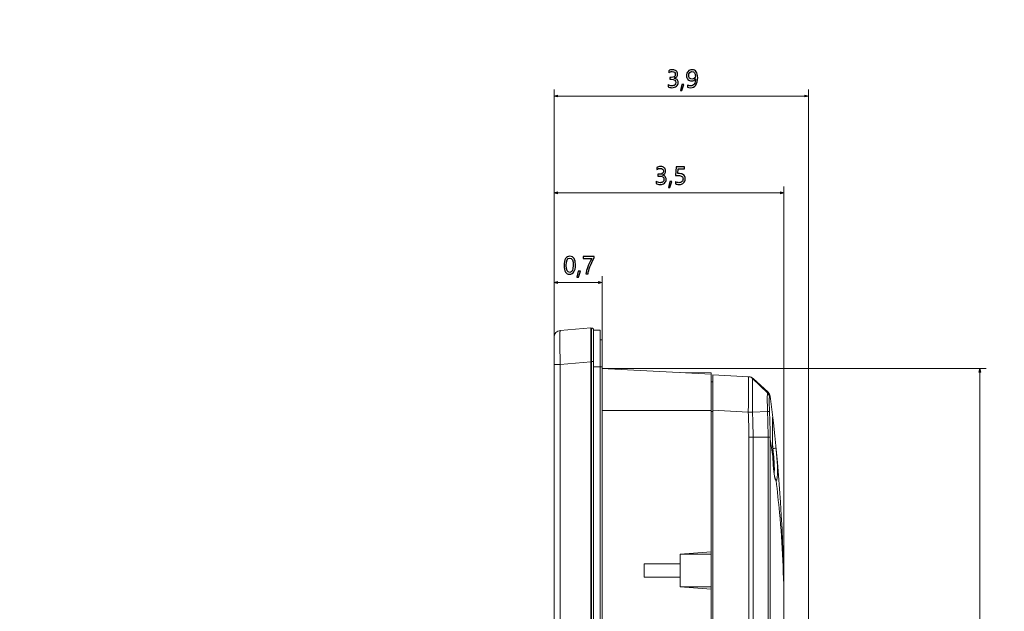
# Model space of a CAD drawing. Header units: centimetres. Extents: x -21 to 21, y -29.7 to 29.7.
# Tile 47 of 75: x 7.2 to 14.7, y -0.8 to 3.7. Entities that reach past the tile are written whole.
import ezdxf

# ---------------------------------------------------------------- set-up
doc = ezdxf.new("R2010")
doc.units = ezdxf.units.CM
doc.header["$MEASUREMENT"] = 0
doc.layers.add('06___PRT_ALL_SURFS', color=7, linetype='Continuous')

msp = doc.modelspace()

# ---------------------------------------------------------------- linework, layer by layer
at = {"layer": '06___PRT_ALL_SURFS', "color": 8, "lineweight": 5}
msp.add_open_spline([(-21.0058, -29.70447), (-21.0058, -29.70447), (20.9942, -29.70447), (20.9942, -29.70447), (20.9942, -29.70447), (20.9942, 29.69554), (20.9942, 29.69554), (20.9942, 29.69554), (-21.0058, 29.69554), (-21.0058, 29.69554), (-21.0058, 29.69554), (-21.0058, -29.70447), (-21.0058, -29.70447)], degree=3, knots=[0, 0, 0, 0, 0.25, 0.25, 0.25, 0.5, 0.5, 0.5, 0.75, 0.75, 0.75, 1, 1, 1, 1], dxfattribs=at)
at = {"layer": '06___PRT_ALL_SURFS', "color": 8}
for points, knots in [([(12.15254, 3.2342), (12.16161, 3.2272), (12.17182, 3.22367), (12.18322, 3.22367), (12.19232, 3.22367), (12.19956, 3.22591), (12.20487, 3.23038), (12.2102, 3.23487), (12.21286, 3.24085), (12.21286, 3.24837), (12.21286, 3.26511), (12.20087, 3.27348), (12.17689, 3.27348), (12.17689, 3.27348), (12.16587, 3.27348), (12.16587, 3.27348), (12.16587, 3.27348), (12.16587, 3.28734), (12.16587, 3.28734), (12.16587, 3.28734), (12.17637, 3.28734), (12.17637, 3.28734), (12.19763, 3.28734), (12.20825, 3.29521), (12.20825, 3.31093), (12.20825, 3.32546), (12.20014, 3.33272), (12.18389, 3.33272), (12.17462, 3.33272), (12.16587, 3.32957), (12.15767, 3.32333), (12.15767, 3.32333), (12.15767, 3.33911), (12.15767, 3.33911), (12.16634, 3.34413), (12.17643, 3.34663), (12.18801, 3.34663), (12.19929, 3.34663), (12.20834, 3.34369), (12.21516, 3.3378), (12.22201, 3.3319), (12.22543, 3.32426), (12.22543, 3.31484), (12.22543, 3.29755), (12.21659, 3.2864), (12.19895, 3.28145), (12.19895, 3.28145), (12.19895, 3.2811), (12.19895, 3.2811), (12.20851, 3.28007), (12.21607, 3.27669), (12.22164, 3.27098), (12.22718, 3.26526), (12.22995, 3.25811), (12.22995, 3.24957), (12.22995, 3.23767), (12.22566, 3.22807), (12.21709, 3.22078), (12.20851, 3.21349), (12.19711, 3.20984), (12.18288, 3.20984), (12.17033, 3.20984), (12.16024, 3.21217), (12.15254, 3.21684), (12.15254, 3.21684), (12.15254, 3.2342), (12.15254, 3.2342)], [0, 0, 0, 0, 0.0454545, 0.0454545, 0.0454545, 0.0909091, 0.0909091, 0.0909091, 0.1363636, 0.1363636, 0.1363636, 0.1818182, 0.1818182, 0.1818182, 0.2272727, 0.2272727, 0.2272727, 0.2727273, 0.2727273, 0.2727273, 0.3181818, 0.3181818, 0.3181818, 0.3636364, 0.3636364, 0.3636364, 0.4090909, 0.4090909, 0.4090909, 0.4545455, 0.4545455, 0.4545455, 0.5, 0.5, 0.5, 0.5454545, 0.5454545, 0.5454545, 0.5909091, 0.5909091, 0.5909091, 0.6363636, 0.6363636, 0.6363636, 0.6818182, 0.6818182, 0.6818182, 0.7272727, 0.7272727, 0.7272727, 0.7727273, 0.7727273, 0.7727273, 0.8181818, 0.8181818, 0.8181818, 0.8636364, 0.8636364, 0.8636364, 0.9090909, 0.9090909, 0.9090909, 0.9545455, 0.9545455, 0.9545455, 1, 1, 1, 1]), ([(12.30088, 3.23), (12.30817, 3.2258), (12.31605, 3.22367), (12.32448, 3.22367), (12.33632, 3.22367), (12.34551, 3.22836), (12.35201, 3.2377), (12.35854, 3.24703), (12.36181, 3.2603), (12.36181, 3.27751), (12.36169, 3.27739), (12.36158, 3.27739), (12.36146, 3.27751), (12.35566, 3.26645), (12.34589, 3.26094), (12.33215, 3.26094), (12.32104, 3.26094), (12.31185, 3.26476), (12.30456, 3.27238), (12.29726, 3.28002), (12.29362, 3.28993), (12.29362, 3.30213), (12.29362, 3.3151), (12.29762, 3.32578), (12.30558, 3.33412), (12.31357, 3.34246), (12.32389, 3.34663), (12.33661, 3.34663), (12.34976, 3.34663), (12.36003, 3.34147), (12.36744, 3.33114), (12.37485, 3.32079), (12.37855, 3.30574), (12.37855, 3.28597), (12.37855, 3.26152), (12.37377, 3.24274), (12.3642, 3.22959), (12.35464, 3.2164), (12.34139, 3.20984), (12.32448, 3.20984), (12.31517, 3.20984), (12.30733, 3.21136), (12.30088, 3.21436), (12.30088, 3.21436), (12.30088, 3.23), (12.30088, 3.23)], [0, 0, 0, 0, 0.0666667, 0.0666667, 0.0666667, 0.1333333, 0.1333333, 0.1333333, 0.2, 0.2, 0.2, 0.2666667, 0.2666667, 0.2666667, 0.3333333, 0.3333333, 0.3333333, 0.4, 0.4, 0.4, 0.4666667, 0.4666667, 0.4666667, 0.5333333, 0.5333333, 0.5333333, 0.6, 0.6, 0.6, 0.6666667, 0.6666667, 0.6666667, 0.7333333, 0.7333333, 0.7333333, 0.8, 0.8, 0.8, 0.8666667, 0.8666667, 0.8666667, 0.9333333, 0.9333333, 0.9333333, 1, 1, 1, 1]), ([(12.31054, 3.30425), (12.31054, 3.29536), (12.31281, 3.28833), (12.31736, 3.28311), (12.32194, 3.27789), (12.32824, 3.27529), (12.33626, 3.27529), (12.3432, 3.27529), (12.34904, 3.27768), (12.35376, 3.28244), (12.35851, 3.28719), (12.36088, 3.29294), (12.36088, 3.29973), (12.36088, 3.30924), (12.35851, 3.31712), (12.35382, 3.32336), (12.34912, 3.3296), (12.34291, 3.33272), (12.33524, 3.33272), (12.32812, 3.33272), (12.3222, 3.33001), (12.31754, 3.32458), (12.31287, 3.31919), (12.31054, 3.31239), (12.31054, 3.30425)], [0, 0, 0, 0, 0.125, 0.125, 0.125, 0.25, 0.25, 0.25, 0.375, 0.375, 0.375, 0.5, 0.5, 0.5, 0.625, 0.625, 0.625, 0.75, 0.75, 0.75, 0.875, 0.875, 0.875, 1, 1, 1, 1]), ([(12.27329, 3.23332), (12.27329, 3.23332), (12.25868, 3.18779), (12.25868, 3.18779), (12.25868, 3.18779), (12.24654, 3.18779), (12.24654, 3.18779), (12.24654, 3.18779), (12.25713, 3.23332), (12.25713, 3.23332), (12.25713, 3.23332), (12.27329, 3.23332), (12.27329, 3.23332)], [0, 0, 0, 0, 0.25, 0.25, 0.25, 0.5, 0.5, 0.5, 0.75, 0.75, 0.75, 1, 1, 1, 1]), ([(12.0615, 2.49732), (12.07057, 2.49032), (12.08078, 2.48679), (12.09218, 2.48679), (12.10128, 2.48679), (12.10851, 2.48904), (12.11382, 2.4935), (12.11916, 2.49799), (12.12181, 2.50397), (12.12181, 2.51149), (12.12181, 2.52824), (12.10983, 2.53661), (12.08585, 2.53661), (12.08585, 2.53661), (12.07483, 2.53661), (12.07483, 2.53661), (12.07483, 2.53661), (12.07483, 2.55046), (12.07483, 2.55046), (12.07483, 2.55046), (12.08533, 2.55046), (12.08533, 2.55046), (12.10659, 2.55046), (12.11721, 2.55834), (12.11721, 2.57406), (12.11721, 2.58858), (12.1091, 2.59585), (12.09285, 2.59585), (12.08358, 2.59585), (12.07483, 2.59269), (12.06663, 2.58645), (12.06663, 2.58645), (12.06663, 2.60223), (12.06663, 2.60223), (12.07529, 2.60725), (12.08539, 2.60976), (12.09696, 2.60976), (12.10825, 2.60976), (12.11729, 2.60681), (12.12412, 2.60092), (12.13097, 2.59503), (12.13439, 2.58739), (12.13439, 2.57797), (12.13439, 2.56067), (12.12555, 2.54953), (12.1079, 2.54457), (12.1079, 2.54457), (12.1079, 2.54422), (12.1079, 2.54422), (12.11747, 2.5432), (12.12502, 2.53982), (12.13059, 2.5341), (12.13614, 2.52838), (12.13891, 2.52124), (12.13891, 2.51269), (12.13891, 2.50079), (12.13462, 2.49119), (12.12604, 2.4839), (12.11747, 2.47661), (12.10606, 2.47297), (12.09183, 2.47297), (12.07929, 2.47297), (12.0692, 2.4753), (12.0615, 2.47997), (12.0615, 2.47997), (12.0615, 2.49732), (12.0615, 2.49732)], [0, 0, 0, 0, 0.0454545, 0.0454545, 0.0454545, 0.0909091, 0.0909091, 0.0909091, 0.1363636, 0.1363636, 0.1363636, 0.1818182, 0.1818182, 0.1818182, 0.2272727, 0.2272727, 0.2272727, 0.2727273, 0.2727273, 0.2727273, 0.3181818, 0.3181818, 0.3181818, 0.3636364, 0.3636364, 0.3636364, 0.4090909, 0.4090909, 0.4090909, 0.4545455, 0.4545455, 0.4545455, 0.5, 0.5, 0.5, 0.5454545, 0.5454545, 0.5454545, 0.5909091, 0.5909091, 0.5909091, 0.6363636, 0.6363636, 0.6363636, 0.6818182, 0.6818182, 0.6818182, 0.7272727, 0.7272727, 0.7272727, 0.7727273, 0.7727273, 0.7727273, 0.8181818, 0.8181818, 0.8181818, 0.8636364, 0.8636364, 0.8636364, 0.9090909, 0.9090909, 0.9090909, 0.9545455, 0.9545455, 0.9545455, 1, 1, 1, 1]), ([(12.2841, 2.51601), (12.2841, 2.5031), (12.27981, 2.49268), (12.27124, 2.48475), (12.26266, 2.47685), (12.25114, 2.47288), (12.23667, 2.47288), (12.22425, 2.47288), (12.215, 2.47472), (12.20891, 2.47842), (12.20891, 2.47842), (12.20891, 2.49551), (12.20891, 2.49551), (12.21783, 2.48971), (12.22696, 2.48679), (12.23624, 2.48679), (12.24548, 2.48679), (12.25292, 2.48936), (12.25858, 2.49446), (12.26426, 2.49954), (12.26709, 2.5063), (12.26709, 2.51473), (12.26709, 2.52319), (12.26415, 2.52975), (12.25826, 2.53445), (12.25236, 2.53914), (12.24402, 2.54148), (12.23326, 2.54148), (12.22495, 2.54148), (12.21745, 2.54113), (12.21077, 2.54037), (12.21077, 2.54037), (12.21564, 2.60754), (12.21564, 2.60754), (12.21564, 2.60754), (12.27751, 2.60754), (12.27751, 2.60754), (12.27751, 2.60754), (12.27751, 2.59284), (12.27751, 2.59284), (12.27751, 2.59284), (12.22976, 2.59284), (12.22976, 2.59284), (12.22976, 2.59284), (12.22702, 2.55533), (12.22702, 2.55533), (12.22702, 2.55533), (12.23906, 2.55586), (12.23906, 2.55586), (12.25306, 2.55586), (12.26409, 2.55236), (12.27208, 2.54539), (12.2801, 2.53842), (12.2841, 2.52862), (12.2841, 2.51601)], [0, 0, 0, 0, 0.0555556, 0.0555556, 0.0555556, 0.1111111, 0.1111111, 0.1111111, 0.1666667, 0.1666667, 0.1666667, 0.2222222, 0.2222222, 0.2222222, 0.2777778, 0.2777778, 0.2777778, 0.3333333, 0.3333333, 0.3333333, 0.3888889, 0.3888889, 0.3888889, 0.4444444, 0.4444444, 0.4444444, 0.5, 0.5, 0.5, 0.5555556, 0.5555556, 0.5555556, 0.6111111, 0.6111111, 0.6111111, 0.6666667, 0.6666667, 0.6666667, 0.7222222, 0.7222222, 0.7222222, 0.7777778, 0.7777778, 0.7777778, 0.8333333, 0.8333333, 0.8333333, 0.8888889, 0.8888889, 0.8888889, 0.9444444, 0.9444444, 0.9444444, 1, 1, 1, 1]), ([(12.18225, 2.49644), (12.18225, 2.49644), (12.16764, 2.45092), (12.16764, 2.45092), (12.16764, 2.45092), (12.1555, 2.45092), (12.1555, 2.45092), (12.1555, 2.45092), (12.16609, 2.49644), (12.16609, 2.49644), (12.16609, 2.49644), (12.18225, 2.49644), (12.18225, 2.49644)], [0, 0, 0, 0, 0.25, 0.25, 0.25, 0.5, 0.5, 0.5, 0.75, 0.75, 0.75, 1, 1, 1, 1]), ([(11.3606, 1.85566), (11.3606, 1.87902), (11.36445, 1.89667), (11.37221, 1.90869), (11.37996, 1.92067), (11.39116, 1.92665), (11.40587, 1.92665), (11.43389, 1.92665), (11.44792, 1.90405), (11.44792, 1.85881), (11.44792, 1.83647), (11.44396, 1.81941), (11.43608, 1.80759), (11.42818, 1.79578), (11.41712, 1.78986), (11.40289, 1.78986), (11.38944, 1.78986), (11.37903, 1.79546), (11.37165, 1.80669), (11.36427, 1.81792), (11.3606, 1.83422), (11.3606, 1.85566)], [0, 0, 0, 0, 0.1428571, 0.1428571, 0.1428571, 0.2857143, 0.2857143, 0.2857143, 0.4285714, 0.4285714, 0.4285714, 0.5714286, 0.5714286, 0.5714286, 0.7142857, 0.7142857, 0.7142857, 0.8571429, 0.8571429, 0.8571429, 1, 1, 1, 1]), ([(11.37769, 1.85642), (11.37769, 1.82127), (11.38659, 1.80369), (11.40444, 1.80369), (11.42196, 1.80369), (11.43074, 1.82157), (11.43074, 1.85726), (11.43074, 1.89425), (11.42214, 1.91274), (11.40493, 1.91274), (11.38676, 1.91274), (11.37769, 1.89396), (11.37769, 1.85642)], [0, 0, 0, 0, 0.25, 0.25, 0.25, 0.5, 0.5, 0.5, 0.75, 0.75, 0.75, 1, 1, 1, 1]), ([(11.59113, 1.91411), (11.57722, 1.88984), (11.56631, 1.86739), (11.55835, 1.84674), (11.55041, 1.82609), (11.54551, 1.80786), (11.54362, 1.79208), (11.54362, 1.79208), (11.52618, 1.79208), (11.52618, 1.79208), (11.52831, 1.80762), (11.53329, 1.82539), (11.54114, 1.84531), (11.54901, 1.86526), (11.55951, 1.88669), (11.57267, 1.90965), (11.57267, 1.90965), (11.50704, 1.90965), (11.50704, 1.90965), (11.50704, 1.90965), (11.50704, 1.92444), (11.50704, 1.92444), (11.50704, 1.92444), (11.59113, 1.92444), (11.59113, 1.92444), (11.59113, 1.92444), (11.59113, 1.91411), (11.59113, 1.91411)], [0, 0, 0, 0, 0.1111111, 0.1111111, 0.1111111, 0.2222222, 0.2222222, 0.2222222, 0.3333333, 0.3333333, 0.3333333, 0.4444444, 0.4444444, 0.4444444, 0.5555556, 0.5555556, 0.5555556, 0.6666667, 0.6666667, 0.6666667, 0.7777778, 0.7777778, 0.7777778, 0.8888889, 0.8888889, 0.8888889, 1, 1, 1, 1]), ([(11.48578, 1.81334), (11.48578, 1.81334), (11.47117, 1.76781), (11.47117, 1.76781), (11.47117, 1.76781), (11.45903, 1.76781), (11.45903, 1.76781), (11.45903, 1.76781), (11.46962, 1.81334), (11.46962, 1.81334), (11.46962, 1.81334), (11.48578, 1.81334), (11.48578, 1.81334)], [0, 0, 0, 0, 0.25, 0.25, 0.25, 0.5, 0.5, 0.5, 0.75, 0.75, 0.75, 1, 1, 1, 1])]:
    msp.add_open_spline(points, degree=3, knots=knots, dxfattribs=at)
at = {"layer": '06___PRT_ALL_SURFS', "color": 8, "lineweight": 0}
for points in [[(11.28551, 1.31236), (11.28551, 1.31236), (11.28551, 3.19533), (11.28551, 3.19533)], [(13.22114, -4.41291), (13.22114, -4.41291), (13.22114, 3.19533), (13.22114, 3.19533)], [(13.22114, 3.14612), (13.22114, 3.14612), (11.28551, 3.14612), (11.28551, 3.14612)], [(11.28564, 1.31599), (11.28564, 1.31599), (11.28564, 2.45846), (11.28564, 2.45846)], [(13.03551, 2.40924), (13.03551, 2.40924), (11.28564, 2.40924), (11.28564, 2.40924)], [(13.03551, -0.75425), (13.03551, -0.75425), (13.03551, 2.45846), (13.03551, 2.45846)], [(11.28564, 1.31599), (11.28564, 1.31599), (11.28564, 1.77535), (11.28564, 1.77535)], [(11.65051, 1.72614), (11.65051, 1.72614), (11.28564, 1.72614), (11.28564, 1.72614)], [(11.65051, 1.28942), (11.65051, 1.28942), (11.65051, 1.77535), (11.65051, 1.77535)], [(11.65051, 1.07184), (11.65051, 1.07184), (14.57563, 1.07184), (14.57563, 1.07184)], [(14.52641, -8.953), (14.52641, -8.953), (14.52641, 1.07184), (14.52641, 1.07184)]]:
    msp.add_open_spline(points, degree=3, dxfattribs=at)
for points in [[(11.31217, 3.15326), (11.31217, 3.15326), (11.28551, 3.14612), (11.28551, 3.14612), (11.28551, 3.14612), (11.31217, 3.13897), (11.31217, 3.13897), (11.31217, 3.13897), (11.31217, 3.15326), (11.31217, 3.15326)], [(13.19447, 3.15326), (13.19447, 3.15326), (13.22114, 3.14612), (13.22114, 3.14612), (13.22114, 3.14612), (13.19447, 3.13897), (13.19447, 3.13897), (13.19447, 3.13897), (13.19447, 3.15326), (13.19447, 3.15326)], [(11.3123, 2.41638), (11.3123, 2.41638), (11.28564, 2.40924), (11.28564, 2.40924), (11.28564, 2.40924), (11.3123, 2.40209), (11.3123, 2.40209), (11.3123, 2.40209), (11.3123, 2.41638), (11.3123, 2.41638)], [(13.00884, 2.41638), (13.00884, 2.41638), (13.03551, 2.40924), (13.03551, 2.40924), (13.03551, 2.40924), (13.00884, 2.40209), (13.00884, 2.40209), (13.00884, 2.40209), (13.00884, 2.41638), (13.00884, 2.41638)], [(11.3123, 1.73328), (11.3123, 1.73328), (11.28564, 1.72614), (11.28564, 1.72614), (11.28564, 1.72614), (11.3123, 1.71899), (11.3123, 1.71899), (11.3123, 1.71899), (11.3123, 1.73328), (11.3123, 1.73328)], [(11.62384, 1.73328), (11.62384, 1.73328), (11.65051, 1.72614), (11.65051, 1.72614), (11.65051, 1.72614), (11.62384, 1.71899), (11.62384, 1.71899), (11.62384, 1.71899), (11.62384, 1.73328), (11.62384, 1.73328)], [(14.53355, 1.04517), (14.53355, 1.04517), (14.52641, 1.07184), (14.52641, 1.07184), (14.52641, 1.07184), (14.51926, 1.04517), (14.51926, 1.04517), (14.51926, 1.04517), (14.53355, 1.04517), (14.53355, 1.04517)]]:
    msp.add_open_spline(points, degree=3, knots=[0, 0, 0, 0, 0.3333333, 0.3333333, 0.3333333, 0.6666667, 0.6666667, 0.6666667, 1, 1, 1, 1], dxfattribs=at)
at = {"layer": '06___PRT_ALL_SURFS', "lineweight": 5}
for points in [[(11.33115, 1.36217), (11.30533, 1.35991), (11.28551, 1.33828), (11.28551, 1.31236)], [(11.56551, 1.38267), (11.56551, 1.38267), (11.33115, 1.36217), (11.33115, 1.36217)], [(11.56551, 1.38267), (11.56551, 1.38267), (11.56551, 1.36075), (11.56551, 1.36075)], [(11.56551, 1.38042), (11.56551, 1.38042), (11.57051, 1.38042), (11.57051, 1.38042)], [(11.57051, -9.26159), (11.57051, -9.26159), (11.57051, 1.38043), (11.57051, 1.38043)], [(11.58551, 1.36542), (11.58551, 1.3737), (11.57879, 1.38042), (11.57051, 1.38042)], [(11.58551, -9.24657), (11.58551, -9.24657), (11.58551, 1.36541), (11.58551, 1.36541)], [(11.58551, 1.36442), (11.58551, 1.36442), (11.63551, 1.36442), (11.63551, 1.36442)], [(11.63551, -9.24558), (11.63551, -9.24558), (11.63551, 1.36442), (11.63551, 1.36442)], [(11.28551, -9.19352), (11.28551, -9.19352), (11.28551, 1.31236), (11.28551, 1.31236)], [(11.32937, 1.28866), (11.32937, 1.28866), (11.32937, 1.28629), (11.32937, 1.28629)], [(11.32937, 1.28629), (11.32937, 1.28629), (11.32937, 1.28322), (11.32937, 1.28322)], [(11.56551, -9.10593), (11.56551, -9.10593), (11.56551, 1.28175), (11.56551, 1.28175)], [(11.63551, 1.28942), (11.63551, 1.28942), (11.65051, 1.28942), (11.65051, 1.28942)], [(11.65051, -9.17058), (11.65051, -9.17058), (11.65051, 1.28942), (11.65051, 1.28942)], [(11.57051, 1.12543), (11.57051, 1.12543), (11.56551, 1.12543), (11.56551, 1.12543)], [(11.58551, 1.12541), (11.58551, 1.12541), (11.57051, 1.12541), (11.57051, 1.12541)], [(11.58551, 1.12506), (11.58551, 1.12506), (11.58551, -9.00598), (11.58551, -9.00598)], [(11.33115, 1.10316), (11.33115, 1.10316), (11.28551, 1.10316), (11.28551, 1.10316)], [(11.33115, 1.10316), (11.33115, 1.10316), (11.56551, 1.12366), (11.56551, 1.12366)], [(11.33115, 1.10316), (11.33115, 1.10316), (11.33115, -8.98432), (11.33115, -8.98432)], [(11.65051, 1.08442), (11.65051, 1.08442), (11.58551, 1.08442), (11.58551, 1.08442)], [(11.64985, 1.07188), (11.64985, 1.07188), (12.48051, 1.02834), (12.48051, 1.02834)], [(12.24551, 1.04066), (12.24551, 1.04066), (12.48051, 1.03861), (12.48051, 1.03861)], [(12.48051, -8.91977), (12.48051, -8.91977), (12.48051, 1.03861), (12.48051, 1.03861)], [(12.49301, -8.90535), (12.49301, -8.90535), (12.49301, 1.02418), (12.49301, 1.02418)], [(12.49301, 1.02418), (12.49301, 1.02418), (12.76868, 1.00973), (12.76868, 1.00973)], [(12.78617, 1.00339), (12.77943, 1.00727), (12.77155, 1.00959), (12.76378, 1.00999)], [(12.80007, 0.99646), (12.79148, 1.00442), (12.78037, 1.00912), (12.76867, 1.00974)], [(12.79569, 0.99625), (12.79282, 0.999), (12.78962, 1.0014), (12.78617, 1.00339)], [(12.79571, 0.99626), (12.79571, 0.99626), (12.91026, 0.88649), (12.91026, 0.88649)], [(12.80007, 0.99646), (12.80007, 0.99646), (12.91424, 0.89104), (12.91424, 0.89104)], [(12.48051, 0.97046), (12.48051, 0.97046), (12.49301, 0.97046), (12.49301, 0.97046)], [(12.91026, 0.88649), (12.91869, 0.87841), (12.9244, 0.86658), (12.92548, 0.85496)], [(12.92993, 0.86072), (12.92842, 0.87235), (12.92287, 0.88309), (12.91424, 0.89104)], [(13.03551, -0.75425), (13.03551, -0.21419), (13.00024, 0.3253), (12.92993, 0.86076)], [(12.48051, 0.75308), (12.48051, 0.75308), (11.65051, 0.75308), (11.65051, 0.75308)], [(12.49301, 0.75454), (12.49301, 0.75454), (12.76379, 0.74036), (12.76379, 0.74036)], [(12.49301, 0.74546), (12.49301, 0.74546), (12.48051, 0.74546), (12.48051, 0.74546)], [(12.76867, 0.54959), (12.7685, 0.61321), (12.76687, 0.67682), (12.76378, 0.74036)], [(12.79569, 0.74053), (12.79569, 0.74053), (12.91026, 0.74546), (12.91026, 0.74546)], [(12.80007, 0.54959), (12.80006, 0.61326), (12.7986, 0.67693), (12.79569, 0.74053)], [(12.91424, 0.54955), (12.91442, 0.61487), (12.91309, 0.68018), (12.91026, 0.74544)], [(12.92991, 0.54938), (12.92996, 0.61486), (12.92848, 0.68033), (12.92548, 0.74574)], [(12.94942, 0.65796), (12.94942, 0.65796), (12.94937, 0.67766), (12.94937, 0.67766)], [(12.95071, 0.6937), (12.95113, 0.69016), (12.95071, 0.68643), (12.94952, 0.68307)], [(12.76867, -8.43075), (12.76867, -8.43075), (12.76867, 0.54959), (12.76867, 0.54959)], [(12.80007, 0.54957), (12.80007, 0.54957), (12.80007, -8.43074), (12.80007, -8.43074)], [(12.91424, 0.54957), (12.91424, 0.54957), (12.80007, 0.54957), (12.80007, 0.54957)], [(12.91424, -8.43074), (12.91424, -8.43074), (12.91424, 0.54957), (12.91424, 0.54957)], [(12.92993, 0.53529), (12.92993, 0.53529), (12.92993, 0.54939), (12.92993, 0.54939)], [(12.92993, 0.53529), (12.92993, 0.53529), (12.92993, -8.41645), (12.92993, -8.41645)], [(12.95071, 0.40188), (12.94416, 0.44641), (12.93723, 0.49088), (12.92993, 0.53529)], [(12.94958, 0.47895), (12.94958, 0.47895), (12.95132, 0.46325), (12.95132, 0.46325)], [(12.95132, 0.46325), (12.95144, 0.46197), (12.95155, 0.46069), (12.95178, 0.45943)], [(12.97575, 0.46185), (12.97575, 0.46185), (12.97533, 0.46615), (12.97533, 0.46615)], [(12.95082, 0.4026), (12.95082, 0.4026), (12.95064, 0.40188), (12.95064, 0.40188)], [(12.95071, 0.40188), (12.951, 0.39304), (12.95134, 0.3842), (12.95172, 0.37537)], [(12.95082, 0.40264), (12.95082, 0.40264), (12.95082, 0.4026), (12.95082, 0.4026)], [(12.95172, 0.37537), (12.95195, 0.37015), (12.9522, 0.36493), (12.95248, 0.35971)], [(12.9608, 0.27135), (12.96083, 0.27169), (12.96087, 0.27203), (12.9609, 0.27237)], [(12.96818, 0.23671), (12.96818, 0.23671), (12.9684, 0.23635), (12.9684, 0.23635)], [(12.48051, -0.3228), (12.48051, -0.3228), (12.24551, -0.34058), (12.24551, -0.34058)], [(12.24551, -0.59058), (12.24551, -0.59058), (12.24551, -0.34058), (12.24551, -0.34058)], [(12.24551, -0.34058), (12.24551, -0.34058), (12.48051, -0.34058), (12.48051, -0.34058)], [(11.97051, -0.51558), (11.97051, -0.51558), (11.97051, -0.41558), (11.97051, -0.41558)], [(11.97051, -0.41558), (11.97051, -0.41558), (12.24551, -0.41558), (12.24551, -0.41558)], [(12.24551, -0.51558), (12.24551, -0.51558), (11.97051, -0.51558), (11.97051, -0.51558)], [(12.24551, -0.59058), (12.24551, -0.59058), (12.48051, -0.59058), (12.48051, -0.59058)], [(12.24551, -0.59058), (12.24551, -0.59058), (12.48051, -0.60836), (12.48051, -0.60836)], [(13.03551, -0.75425), (13.03551, -0.75425), (13.03551, -7.12692), (13.03551, -7.12692)]]:
    msp.add_open_spline(points, degree=3, dxfattribs=at)
for points, knots in [([(11.33115, 1.36217), (11.33072, 1.36213), (11.33076, 1.36149), (11.33077, 1.36093), (11.3308, 1.35935), (11.33056, 1.35839), (11.33041, 1.35731), (11.33017, 1.35552), (11.33015, 1.35339), (11.3301, 1.35133), (11.33004, 1.34848), (11.32993, 1.34578), (11.32985, 1.34305), (11.32975, 1.33958), (11.3297, 1.33605), (11.32965, 1.33253), (11.32959, 1.3283), (11.32954, 1.32409), (11.3295, 1.31987), (11.32939, 1.30947), (11.32936, 1.29906), (11.32937, 1.28866)], [0, 0, 0, 0, 0.1428571, 0.1428571, 0.1428571, 0.2857143, 0.2857143, 0.2857143, 0.4285714, 0.4285714, 0.4285714, 0.5714286, 0.5714286, 0.5714286, 0.7142857, 0.7142857, 0.7142857, 0.8571429, 0.8571429, 0.8571429, 1, 1, 1, 1]), ([(11.56533, 1.36198), (11.5652, 1.35964), (11.56511, 1.3573), (11.56505, 1.35496), (11.56481, 1.34611), (11.56494, 1.33725), (11.56517, 1.3284)], [0, 0, 0, 0, 0.5, 0.5, 0.5, 1, 1, 1, 1]), ([(11.32937, 1.28322), (11.32937, 1.27026), (11.32942, 1.25731), (11.3295, 1.24435), (11.32979, 1.19728), (11.33043, 1.15022), (11.33115, 1.10316)], [0, 0, 0, 0, 0.5, 0.5, 0.5, 1, 1, 1, 1]), ([(11.56517, 1.3284), (11.5651, 1.32494), (11.56505, 1.32148), (11.56502, 1.31802), (11.56491, 1.30618), (11.565, 1.29434), (11.56533, 1.28251)], [0, 0, 0, 0, 0.5, 0.5, 0.5, 1, 1, 1, 1]), ([(12.76387, 1.00993), (12.76386, 1.00995), (12.76384, 1.00996), (12.76383, 1.00998), (12.76382, 1.00998), (12.7638, 1.00999), (12.76379, 1.00999)], [0, 0, 0, 0, 0.5, 0.5, 0.5, 1, 1, 1, 1]), ([(12.76546, 0.93107), (12.76546, 0.94198), (12.76543, 0.95288), (12.76535, 0.96379), (12.76532, 0.96825), (12.76527, 0.9727), (12.76522, 0.97716), (12.76518, 0.9809), (12.76513, 0.98464), (12.76504, 0.98837), (12.76498, 0.99136), (12.76489, 0.99433), (12.76482, 0.99733), (12.76476, 0.99955), (12.76472, 1.00177), (12.76454, 1.00394), (12.76443, 1.00533), (12.76427, 1.00669), (12.76422, 1.00815), (12.7642, 1.00878), (12.7642, 1.00943), (12.76387, 1.00993)], [0, 0, 0, 0, 0.1428571, 0.1428571, 0.1428571, 0.2857143, 0.2857143, 0.2857143, 0.4285714, 0.4285714, 0.4285714, 0.5714286, 0.5714286, 0.5714286, 0.7142857, 0.7142857, 0.7142857, 0.8571429, 0.8571429, 0.8571429, 1, 1, 1, 1]), ([(12.79569, 0.99625), (12.79678, 0.99625), (12.79798, 0.99619), (12.79895, 0.99631), (12.7992, 0.99634), (12.79943, 0.99638), (12.79978, 0.99637), (12.79991, 0.99637), (12.80005, 0.99636), (12.80007, 0.99645)], [0, 0, 0, 0, 0.3333333, 0.3333333, 0.3333333, 0.6666667, 0.6666667, 0.6666667, 1, 1, 1, 1]), ([(12.79665, 0.92151), (12.79665, 0.93204), (12.79662, 0.94258), (12.79657, 0.95311), (12.79654, 0.95739), (12.79652, 0.96167), (12.79648, 0.96594), (12.79645, 0.9695), (12.79642, 0.97305), (12.79638, 0.97661), (12.79636, 0.97943), (12.79633, 0.98225), (12.79626, 0.98505), (12.79621, 0.98708), (12.79613, 0.9891), (12.7961, 0.99116), (12.79608, 0.9919), (12.79608, 0.99264), (12.79601, 0.99334), (12.79595, 0.99384), (12.79586, 0.99433), (12.79591, 0.99492), (12.79595, 0.99542), (12.79609, 0.99601), (12.79571, 0.99626)], [0, 0, 0, 0, 0.125, 0.125, 0.125, 0.25, 0.25, 0.25, 0.375, 0.375, 0.375, 0.5, 0.5, 0.5, 0.625, 0.625, 0.625, 0.75, 0.75, 0.75, 0.875, 0.875, 0.875, 1, 1, 1, 1]), ([(12.7638, 0.74036), (12.76401, 0.75547), (12.76422, 0.77058), (12.76441, 0.78568), (12.76492, 0.8268), (12.7653, 0.86792), (12.76542, 0.90904)], [0, 0, 0, 0, 0.5, 0.5, 0.5, 1, 1, 1, 1]), ([(12.76542, 0.90904), (12.76543, 0.91094), (12.76543, 0.91284), (12.76544, 0.91475), (12.76545, 0.92019), (12.76546, 0.92563), (12.76546, 0.93107)], [0, 0, 0, 0, 0.5, 0.5, 0.5, 1, 1, 1, 1]), ([(12.7957, 0.74053), (12.79585, 0.75718), (12.796, 0.77383), (12.79612, 0.79048), (12.79645, 0.83415), (12.79664, 0.87783), (12.79665, 0.92151)], [0, 0, 0, 0, 0.5, 0.5, 0.5, 1, 1, 1, 1]), ([(12.91026, 0.88649), (12.90996, 0.88631), (12.9099, 0.88591), (12.90984, 0.88553), (12.90971, 0.88469), (12.90959, 0.88397), (12.9095, 0.88323), (12.90936, 0.88207), (12.9093, 0.88083), (12.90924, 0.87961), (12.90917, 0.87796), (12.90912, 0.87634), (12.90907, 0.87472), (12.90895, 0.87029), (12.90892, 0.86584), (12.90888, 0.86139), (12.90883, 0.85556), (12.90877, 0.84974), (12.90873, 0.84392), (12.90869, 0.83689), (12.90869, 0.82987), (12.90874, 0.82285), (12.90879, 0.81483), (12.90891, 0.80682), (12.90904, 0.79881), (12.90934, 0.78102), (12.90972, 0.76324), (12.91026, 0.74546)], [0, 0, 0, 0, 0.1111111, 0.1111111, 0.1111111, 0.2222222, 0.2222222, 0.2222222, 0.3333333, 0.3333333, 0.3333333, 0.4444444, 0.4444444, 0.4444444, 0.5555556, 0.5555556, 0.5555556, 0.6666667, 0.6666667, 0.6666667, 0.7777778, 0.7777778, 0.7777778, 0.8888889, 0.8888889, 0.8888889, 1, 1, 1, 1]), ([(12.91424, 0.89104), (12.91428, 0.89064), (12.91422, 0.89023), (12.91409, 0.88986), (12.91354, 0.88824), (12.91177, 0.88726), (12.91026, 0.88649)], [0, 0, 0, 0, 0.5, 0.5, 0.5, 1, 1, 1, 1]), ([(12.92548, 0.74576), (12.92483, 0.75948), (12.92436, 0.77321), (12.92403, 0.78694), (12.92389, 0.79318), (12.92377, 0.79942), (12.9237, 0.80566), (12.92363, 0.81115), (12.92359, 0.81665), (12.92359, 0.82215), (12.92359, 0.82667), (12.92361, 0.8312), (12.92369, 0.83573), (12.92376, 0.83915), (12.92385, 0.84258), (12.92403, 0.84598), (12.9241, 0.84722), (12.92418, 0.84847), (12.92429, 0.84973), (12.92438, 0.85067), (12.92448, 0.85162), (12.92462, 0.85251), (12.92471, 0.85308), (12.92482, 0.85362), (12.92501, 0.85427), (12.9251, 0.85456), (12.92521, 0.85488), (12.92548, 0.85496)], [0, 0, 0, 0, 0.1111111, 0.1111111, 0.1111111, 0.2222222, 0.2222222, 0.2222222, 0.3333333, 0.3333333, 0.3333333, 0.4444444, 0.4444444, 0.4444444, 0.5555556, 0.5555556, 0.5555556, 0.6666667, 0.6666667, 0.6666667, 0.7777778, 0.7777778, 0.7777778, 0.8888889, 0.8888889, 0.8888889, 1, 1, 1, 1]), ([(12.92548, 0.85496), (12.92616, 0.85537), (12.92681, 0.85581), (12.92744, 0.85635), (12.92875, 0.85746), (12.92995, 0.85902), (12.92991, 0.86069)], [0, 0, 0, 0, 0.5, 0.5, 0.5, 1, 1, 1, 1]), ([(12.76379, 0.74036), (12.7667, 0.73999), (12.76962, 0.73972), (12.77255, 0.73955), (12.78026, 0.73911), (12.78806, 0.73934), (12.79569, 0.74053)], [0, 0, 0, 0, 0.5, 0.5, 0.5, 1, 1, 1, 1]), ([(12.91026, 0.74546), (12.91374, 0.74559), (12.91722, 0.74564), (12.92071, 0.7458), (12.9223, 0.74587), (12.92389, 0.74596), (12.92548, 0.74579)], [0, 0, 0, 0, 0.5, 0.5, 0.5, 1, 1, 1, 1]), ([(12.94926, 0.67354), (12.94925, 0.67654), (12.94925, 0.67953), (12.94924, 0.68252), (12.94924, 0.68489), (12.94923, 0.68726), (12.94926, 0.68964), (12.94927, 0.69143), (12.9493, 0.69322), (12.94929, 0.69501), (12.94929, 0.69622), (12.94927, 0.69742), (12.94938, 0.69862), (12.94941, 0.699), (12.94946, 0.69937), (12.94945, 0.69974), (12.94944, 0.69995), (12.94941, 0.70015), (12.94954, 0.70036), (12.94957, 0.70042), (12.94962, 0.70048), (12.94965, 0.70049), (12.94974, 0.70052), (12.94977, 0.7003), (12.9498, 0.70011), (12.94987, 0.69971), (12.94992, 0.69949), (12.94998, 0.69924), (12.95006, 0.69884), (12.95012, 0.69835), (12.95019, 0.69787), (12.95038, 0.69642), (12.95055, 0.69509), (12.95071, 0.6937)], [0, 0, 0, 0, 0.0909091, 0.0909091, 0.0909091, 0.1818182, 0.1818182, 0.1818182, 0.2727273, 0.2727273, 0.2727273, 0.3636364, 0.3636364, 0.3636364, 0.4545455, 0.4545455, 0.4545455, 0.5454545, 0.5454545, 0.5454545, 0.6363636, 0.6363636, 0.6363636, 0.7272727, 0.7272727, 0.7272727, 0.8181818, 0.8181818, 0.8181818, 0.9090909, 0.9090909, 0.9090909, 1, 1, 1, 1]), ([(12.94937, 0.67766), (12.94937, 0.67766), (12.94936, 0.68262), (12.94936, 0.68262), (12.94936, 0.68262), (12.94936, 0.68677), (12.94936, 0.68677), (12.94936, 0.68677), (12.94938, 0.6901), (12.94938, 0.6901), (12.94938, 0.6901), (12.9494, 0.6926), (12.9494, 0.6926), (12.9494, 0.6926), (12.94944, 0.69425), (12.94944, 0.69425)], [0, 0, 0, 0, 0.2, 0.2, 0.2, 0.4, 0.4, 0.4, 0.6, 0.6, 0.6, 0.8, 0.8, 0.8, 1, 1, 1, 1]), ([(12.9496, 0.45971), (12.94936, 0.48137), (12.94928, 0.50304), (12.94925, 0.5247), (12.94919, 0.57432), (12.94942, 0.62393), (12.94926, 0.67354)], [0, 0, 0, 0, 0.5, 0.5, 0.5, 1, 1, 1, 1]), ([(12.94937, 0.55647), (12.94937, 0.55647), (12.94941, 0.58415), (12.94941, 0.58415), (12.94941, 0.58415), (12.94945, 0.60907), (12.94945, 0.60907)], [0, 0, 0, 0, 0.5, 0.5, 0.5, 1, 1, 1, 1]), ([(12.94945, 0.60907), (12.94945, 0.60907), (12.94946, 0.62042), (12.94946, 0.62042), (12.94946, 0.62042), (12.94946, 0.631), (12.94946, 0.631), (12.94946, 0.631), (12.94945, 0.64079), (12.94945, 0.64079), (12.94945, 0.64079), (12.94944, 0.64977), (12.94944, 0.64977), (12.94944, 0.64977), (12.94942, 0.65796), (12.94942, 0.65796)], [0, 0, 0, 0, 0.2, 0.2, 0.2, 0.4, 0.4, 0.4, 0.6, 0.6, 0.6, 0.8, 0.8, 0.8, 1, 1, 1, 1]), ([(12.76867, 0.54959), (12.77154, 0.54959), (12.77441, 0.5496), (12.77727, 0.5496), (12.78487, 0.54962), (12.79247, 0.54965), (12.80007, 0.54959)], [0, 0, 0, 0, 0.5, 0.5, 0.5, 1, 1, 1, 1]), ([(12.92993, 0.54939), (12.92931, 0.54939), (12.92869, 0.54939), (12.92806, 0.5494), (12.92346, 0.54942), (12.91885, 0.54945), (12.91424, 0.54955)], [0, 0, 0, 0, 0.5, 0.5, 0.5, 1, 1, 1, 1]), ([(12.94946, 0.49438), (12.94946, 0.49438), (12.9494, 0.5106), (12.9494, 0.5106), (12.9494, 0.5106), (12.94937, 0.5264), (12.94937, 0.5264), (12.94937, 0.5264), (12.94936, 0.54171), (12.94936, 0.54171), (12.94936, 0.54171), (12.94937, 0.55647), (12.94937, 0.55647)], [0, 0, 0, 0, 0.25, 0.25, 0.25, 0.5, 0.5, 0.5, 0.75, 0.75, 0.75, 1, 1, 1, 1]), ([(12.95026, 0.42692), (12.95026, 0.42692), (12.94996, 0.44398), (12.94996, 0.44398), (12.94996, 0.44398), (12.94973, 0.46098), (12.94973, 0.46098), (12.94973, 0.46098), (12.94957, 0.47781), (12.94957, 0.47781), (12.94957, 0.47781), (12.94946, 0.49438), (12.94946, 0.49438)], [0, 0, 0, 0, 0.25, 0.25, 0.25, 0.5, 0.5, 0.5, 0.75, 0.75, 0.75, 1, 1, 1, 1]), ([(12.95064, 0.40188), (12.95051, 0.40663), (12.95041, 0.41139), (12.9503, 0.41615), (12.95, 0.43067), (12.94976, 0.44519), (12.9496, 0.45971)], [0, 0, 0, 0, 0.5, 0.5, 0.5, 1, 1, 1, 1]), ([(12.97533, 0.46615), (12.97535, 0.46598), (12.97507, 0.46599), (12.97483, 0.46599), (12.97417, 0.46599), (12.97382, 0.46585), (12.9734, 0.46575), (12.97277, 0.4656), (12.97198, 0.46553), (12.97123, 0.46545), (12.97029, 0.46535), (12.9694, 0.46523), (12.9685, 0.46511), (12.96605, 0.46479), (12.96353, 0.46452), (12.96103, 0.46425), (12.95778, 0.46391), (12.95456, 0.46357), (12.95132, 0.46325)], [0, 0, 0, 0, 0.1666667, 0.1666667, 0.1666667, 0.3333333, 0.3333333, 0.3333333, 0.5, 0.5, 0.5, 0.6666667, 0.6666667, 0.6666667, 0.8333333, 0.8333333, 0.8333333, 1, 1, 1, 1]), ([(12.95174, 0.45942), (12.95225, 0.4547), (12.95276, 0.44998), (12.95325, 0.44525), (12.95472, 0.43127), (12.95609, 0.41728), (12.95732, 0.40328)], [0, 0, 0, 0, 0.5, 0.5, 0.5, 1, 1, 1, 1]), ([(12.97575, 0.46185), (12.97972, 0.42136), (12.98326, 0.3808), (12.98514, 0.34017), (12.98591, 0.32346), (12.98641, 0.30674), (12.9864, 0.29), (12.9864, 0.2771), (12.98611, 0.26419), (12.98499, 0.25134)], [0, 0, 0, 0, 0.3333333, 0.3333333, 0.3333333, 0.6666667, 0.6666667, 0.6666667, 1, 1, 1, 1]), ([(12.95082, 0.40264), (12.95082, 0.40264), (12.95063, 0.40989), (12.95063, 0.40989), (12.95063, 0.40989), (12.95026, 0.42692), (12.95026, 0.42692)], [0, 0, 0, 0, 0.5, 0.5, 0.5, 1, 1, 1, 1]), ([(12.96355, 0.25481), (12.96355, 0.25481), (12.96105, 0.26937), (12.96105, 0.26937), (12.96105, 0.26937), (12.95858, 0.28778), (12.95858, 0.28778), (12.95858, 0.28778), (12.95625, 0.30983), (12.95625, 0.30983), (12.95625, 0.30983), (12.95417, 0.33527), (12.95417, 0.33527), (12.95417, 0.33527), (12.95243, 0.36378), (12.95243, 0.36378), (12.95243, 0.36378), (12.95112, 0.39484), (12.95112, 0.39484), (12.95112, 0.39484), (12.95087, 0.4026), (12.95087, 0.4026)], [0, 0, 0, 0, 0.1428571, 0.1428571, 0.1428571, 0.2857143, 0.2857143, 0.2857143, 0.4285714, 0.4285714, 0.4285714, 0.5714286, 0.5714286, 0.5714286, 0.7142857, 0.7142857, 0.7142857, 0.8571429, 0.8571429, 0.8571429, 1, 1, 1, 1]), ([(12.95732, 0.40328), (12.95953, 0.37808), (12.96125, 0.35285), (12.96204, 0.32754), (12.96262, 0.30913), (12.96271, 0.29067), (12.9609, 0.27237)], [0, 0, 0, 0, 0.5, 0.5, 0.5, 1, 1, 1, 1]), ([(12.96285, 0.25576), (12.96164, 0.26253), (12.96061, 0.26933), (12.95969, 0.27614), (12.95593, 0.30385), (12.95394, 0.33179), (12.95248, 0.35971)], [0, 0, 0, 0, 0.5, 0.5, 0.5, 1, 1, 1, 1]), ([(12.97533, 0.22019), (12.97397, 0.22052), (12.97298, 0.22172), (12.97217, 0.22294), (12.97069, 0.22514), (12.96979, 0.22745), (12.96899, 0.2298), (12.96613, 0.2381), (12.9644, 0.247), (12.96285, 0.25576)], [0, 0, 0, 0, 0.3333333, 0.3333333, 0.3333333, 0.6666667, 0.6666667, 0.6666667, 1, 1, 1, 1]), ([(12.97533, 0.22019), (12.97534, 0.2246), (12.97413, 0.22911), (12.97186, 0.23297), (12.96978, 0.23649), (12.96681, 0.23948), (12.96337, 0.24158)], [0, 0, 0, 0, 0.5, 0.5, 0.5, 1, 1, 1, 1]), ([(12.9684, 0.23635), (12.9684, 0.23635), (12.96783, 0.2378), (12.96783, 0.2378), (12.96783, 0.2378), (12.9659, 0.24421), (12.9659, 0.24421), (12.9659, 0.24421), (12.96355, 0.25481), (12.96355, 0.25481)], [0, 0, 0, 0, 0.3333333, 0.3333333, 0.3333333, 0.6666667, 0.6666667, 0.6666667, 1, 1, 1, 1]), ([(12.98499, 0.25134), (12.9843, 0.24337), (12.98316, 0.2353), (12.98106, 0.22765), (12.9805, 0.22561), (12.97987, 0.2236), (12.97836, 0.22185), (12.97754, 0.2209), (12.97647, 0.22003), (12.97533, 0.22019)], [0, 0, 0, 0, 0.3333333, 0.3333333, 0.3333333, 0.6666667, 0.6666667, 0.6666667, 1, 1, 1, 1]), ([(12.97533, 0.22019), (12.98535, 0.13924), (12.99414, 0.05813), (13.00167, -0.0231), (13.02419, -0.26608), (13.03551, -0.51027), (13.03551, -0.75425)], [0, 0, 0, 0, 0.5, 0.5, 0.5, 1, 1, 1, 1])]:
    msp.add_open_spline(points, degree=3, knots=knots, dxfattribs=at)

doc.saveas('drawing.dxf')
